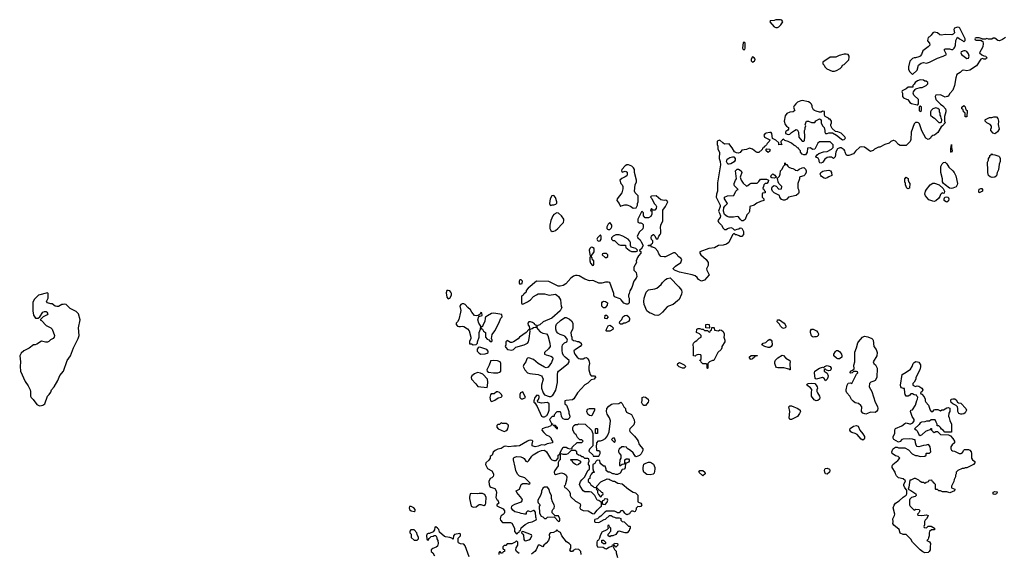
# Model space of a CAD drawing. Header units: inches. Extents: x 2221774 to 2440637, y 201306 to 357559.
# Tile 219 of 245: x 2397551 to 2410232, y 291765 to 298638. Entities that reach past the tile are written whole.
import ezdxf

# ---------------------------------------------------------------- set-up
doc = ezdxf.new("R2010")
doc.units = ezdxf.units.IN
doc.header["$MEASUREMENT"] = 0
for name, color, linetype in [('C3299', 7, 'Continuous'), ('C4209', 7, 'Continuous'), ('C4219', 7, 'Continuous')]:
    doc.layers.add(name, color=color, linetype=linetype)

msp = doc.modelspace()

# ---------------------------------------------------------------- linework, layer by layer
at = {"layer": 'C3299', "color": 5, "elevation": 40}
msp.add_lwpolyline([(2397910, 295118), (2397791, 295089), (2397741, 295039), (2397722, 294998), (2397718, 294890), (2397730, 294834), (2397753, 294793), (2397790, 294794), (2397809, 294811), (2397850, 294871), (2397870, 294878), (2397890, 294878), (2397902, 294870), (2397914, 294850), (2397904, 294836), (2397852, 294810), (2397814, 294770), (2397830, 294762), (2397890, 294698), (2397954, 294670), (2397970, 294654), (2398001, 294570), (2397996, 294550), (2397982, 294530), (2397947, 294513), (2397927, 294493), (2397910, 294484), (2397885, 294485), (2397830, 294498), (2397770, 294458), (2397751, 294449), (2397730, 294448), (2397673, 294407), (2397606, 294374), (2397570, 294344), (2397551, 294310), (2397563, 294230), (2397558, 294170), (2397561, 294110), (2397620, 293980), (2397661, 293921), (2397685, 293870), (2397692, 293850), (2397691, 293790), (2397698, 293770), (2397726, 293746), (2397770, 293682), (2397806, 293666), (2397830, 293667), (2397850, 293671), (2397875, 293690), (2397909, 293790), (2397930, 293812), (2397950, 293842), (2397962, 293870), (2397994, 293910), (2398043, 293990), (2398066, 294054), (2398113, 294110), (2398161, 294250), (2398205, 294310), (2398244, 294410), (2398305, 294530), (2398315, 294570), (2398309, 294670), (2398329, 294770), (2398309, 294850), (2398279, 294879), (2398200, 294920), (2398150, 294968), (2398130, 294975), (2398111, 294969), (2398092, 294968), (2398050, 294942), (2398030, 294942), (2398009, 294949), (2397970, 294978), (2397950, 294978), (2397908, 294990), (2397898, 295010), (2397918, 295050), (2397918, 295110)], close=True, dxfattribs=at)
at = {"layer": 'C4209', "color": 5, "elevation": 40}
for points in [[(2407350, 298638), (2407290, 298638), (2407267, 298627), (2407218, 298622), (2407214, 298610), (2407270, 298545), (2407290, 298538), (2407310, 298538), (2407330, 298545), (2407355, 298570), (2407378, 298610), (2407366, 298630)], [(2409630, 298542), (2409592, 298528), (2409582, 298510), (2409591, 298469), (2409574, 298450), (2409555, 298445), (2409473, 298447), (2409417, 298437), (2409401, 298441), (2409370, 298469), (2409350, 298475), (2409330, 298478), (2409312, 298468), (2409290, 298438), (2409270, 298418), (2409252, 298408), (2409245, 298390), (2409244, 298364), (2409270, 298334), (2409271, 298309), (2409252, 298290), (2409181, 298239), (2409165, 298190), (2409150, 298168), (2409130, 298158), (2409090, 298148), (2409070, 298148), (2409050, 298138), (2409017, 298103), (2408996, 298030), (2409000, 298000), (2409012, 297972), (2409050, 297934), (2409108, 297990), (2409129, 298051), (2409160, 298080), (2409190, 298086), (2409230, 298078), (2409270, 298091), (2409370, 298144), (2409446, 298170), (2409486, 298190), (2409458, 298250), (2409470, 298262), (2409524, 298264), (2409550, 298252), (2409570, 298254), (2409588, 298272), (2409595, 298285), (2409602, 298310), (2409609, 298371), (2409628, 298412), (2409654, 298390), (2409692, 298372), (2409710, 298354), (2409726, 298370), (2409726, 298390), (2409658, 298530), (2409650, 298538)], [(2406890, 298346), (2406870, 298346), (2406862, 298270), (2406870, 298254), (2406890, 298254), (2406895, 298270), (2406894, 298334)], [(2406990, 298158), (2406972, 298130), (2406972, 298110), (2406990, 298092), (2407010, 298102), (2407018, 298110), (2407022, 298130), (2407010, 298148)], [(2408195, 298195), (2408170, 298193), (2408105, 298175), (2408064, 298156), (2407990, 298154), (2407894, 298090), (2407894, 298070), (2407910, 298054), (2407922, 298030), (2407946, 298006), (2408013, 297973), (2408047, 297973), (2408070, 297982), (2408118, 298010), (2408138, 298030), (2408149, 298051), (2408170, 298062), (2408230, 298122), (2408236, 298156), (2408233, 298170), (2408219, 298190)], [(2409730, 298238), (2409710, 298238), (2409678, 298222), (2409674, 298210), (2409682, 298190), (2409750, 298138), (2409770, 298142), (2409779, 298170), (2409770, 298198), (2409750, 298228)], [(2409150, 297862), (2409114, 297850), (2409082, 297830), (2409070, 297806), (2409054, 297790), (2409052, 297768), (2408993, 297767), (2408970, 297746), (2408918, 297722), (2408914, 297710), (2408922, 297690), (2408922, 297650), (2408934, 297630), (2408973, 297613), (2408991, 297611), (2409014, 297570), (2409038, 297558), (2409110, 297542), (2409118, 297542), (2409127, 297553), (2409128, 297610), (2409065, 297665), (2409059, 297690), (2409062, 297710), (2409082, 297738), (2409094, 297746), (2409150, 297765), (2409174, 297766), (2409226, 297790), (2409246, 297810), (2409246, 297830), (2409227, 297847), (2409208, 297848), (2409190, 297858)], [(2407630, 297599), (2407610, 297594), (2407570, 297574), (2407545, 297555), (2407525, 297530), (2407518, 297510), (2407524, 297484), (2407532, 297470), (2407514, 297450), (2407470, 297449), (2407430, 297429), (2407410, 297398), (2407397, 297330), (2407411, 297290), (2407427, 297267), (2407452, 297248), (2407452, 297228), (2407444, 297216), (2407420, 297200), (2407412, 297190), (2407414, 297170), (2407450, 297158), (2407470, 297165), (2407490, 297185), (2407530, 297212), (2407550, 297222), (2407560, 297220), (2407570, 297214), (2407582, 297190), (2407584, 297124), (2407630, 297074), (2407650, 297074), (2407658, 297082), (2407662, 297130), (2407659, 297210), (2407669, 297230), (2407669, 297251), (2407675, 297270), (2407669, 297290), (2407686, 297330), (2407712, 297332), (2407750, 297314), (2407790, 297314), (2407803, 297337), (2407850, 297362), (2407874, 297350), (2407874, 297310), (2407892, 297270), (2407912, 297250), (2407922, 297210), (2407922, 297190), (2407930, 297174), (2407950, 297174), (2407970, 297182), (2408020, 297180), (2408070, 297152), (2408130, 297102), (2408150, 297092), (2408170, 297094), (2408186, 297110), (2408178, 297130), (2408130, 297178), (2408090, 297195), (2408060, 297200), (2408016, 297236), (2407998, 297270), (2407998, 297290), (2408008, 297310), (2408008, 297330), (2407990, 297355), (2407978, 297358), (2407966, 297370), (2407926, 297390), (2407918, 297410), (2407915, 297455), (2407890, 297458), (2407872, 297448), (2407850, 297448), (2407810, 297458), (2407786, 297470), (2407776, 297476), (2407758, 297510), (2407758, 297530), (2407748, 297550), (2407730, 297568), (2407710, 297578)], [(2409150, 297526), (2409138, 297522), (2409134, 297510), (2409134, 297470), (2409150, 297454), (2409166, 297470), (2409166, 297510)], [(2409350, 297502), (2409310, 297488), (2409292, 297470), (2409282, 297450), (2409282, 297410), (2409310, 297382), (2409331, 297371), (2409390, 297314), (2409410, 297314), (2409422, 297318), (2409426, 297350), (2409418, 297370), (2409416, 297396), (2409408, 297410), (2409408, 297430), (2409398, 297450), (2409396, 297476), (2409376, 297496)], [(2409730, 297386), (2409726, 297390), (2409726, 297430), (2409722, 297442), (2409706, 297450), (2409702, 297482), (2409686, 297490), (2409687, 297513), (2409710, 297534), (2409730, 297514), (2409738, 297478), (2409752, 297470), (2409750, 297386)], [(2409550, 296926), (2409542, 296942), (2409542, 296978), (2409550, 297032), (2409551, 296990), (2409562, 296950)], [(2406690, 296775), (2406670, 296778), (2406654, 296810), (2406659, 296830), (2406670, 296845), (2406698, 296862), (2406730, 296872), (2406750, 296872), (2406765, 296850), (2406765, 296830), (2406751, 296809), (2406710, 296782)], [(2407190, 296928), (2407166, 296950), (2407166, 296970), (2407170, 296974), (2407211, 296970), (2407210, 296946)], [(2405390, 296769), (2405372, 296768), (2405350, 296755), (2405305, 296710), (2405302, 296690), (2405310, 296674), (2405350, 296686), (2405362, 296682), (2405373, 296673), (2405376, 296650), (2405370, 296629), (2405350, 296613), (2405306, 296594), (2405282, 296570), (2405291, 296530), (2405311, 296510), (2405321, 296490), (2405320, 296460), (2405305, 296410), (2405245, 296330), (2405242, 296310), (2405271, 296271), (2405290, 296234), (2405298, 296242), (2405345, 296255), (2405370, 296255), (2405418, 296238), (2405450, 296212), (2405490, 296214), (2405508, 296250), (2405509, 296271), (2405518, 296290), (2405518, 296370), (2405478, 296410), (2405468, 296430), (2405479, 296510), (2405493, 296550), (2405493, 296570), (2405469, 296670), (2405469, 296710), (2405458, 296730), (2405435, 296750)], [(2407570, 296694), (2407590, 296712), (2407630, 296732), (2407650, 296734), (2407670, 296714), (2407682, 296690), (2407682, 296670), (2407662, 296638), (2407650, 296628), (2407604, 296616), (2407594, 296610), (2407594, 296590), (2407572, 296530), (2407572, 296470), (2407582, 296450), (2407585, 296430), (2407585, 296410), (2407580, 296400), (2407550, 296375), (2407454, 296350), (2407430, 296328), (2407405, 296315), (2407390, 296314), (2407363, 296323), (2407342, 296350), (2407335, 296375), (2407269, 296409), (2407246, 296430), (2407238, 296450), (2407238, 296470), (2407246, 296490), (2407270, 296502), (2407293, 296493), (2407330, 296454), (2407362, 296458), (2407366, 296490), (2407327, 296527), (2407318, 296550), (2407316, 296576), (2407306, 296594), (2407336, 296624), (2407346, 296650), (2407348, 296692), (2407370, 296714), (2407388, 296752), (2407406, 296770), (2407406, 296790), (2407410, 296794), (2407414, 296774), (2407430, 296772), (2407442, 296750), (2407457, 296737), (2407485, 296725), (2407510, 296722), (2407534, 296710), (2407538, 296698)], [(2409550, 296463), (2409526, 296466), (2409469, 296509), (2409449, 296529), (2409438, 296550), (2409435, 296590), (2409413, 296670), (2409414, 296746), (2409430, 296782), (2409450, 296798), (2409470, 296802), (2409490, 296782), (2409519, 296739), (2409571, 296691), (2409586, 296670), (2409606, 296626), (2409631, 296530), (2409627, 296510), (2409613, 296487), (2409570, 296467)], [(2406910, 296494), (2406930, 296502), (2406955, 296525), (2406970, 296532), (2407047, 296533), (2407070, 296554), (2407090, 296582), (2407170, 296582), (2407194, 296570), (2407192, 296548), (2407174, 296530), (2407150, 296526), (2407134, 296510), (2407132, 296488), (2407122, 296470), (2407122, 296462), (2407133, 296453), (2407138, 296438), (2407154, 296430), (2407154, 296410), (2407150, 296406), (2407118, 296402), (2407114, 296390), (2407114, 296350), (2407134, 296330), (2407134, 296310), (2407090, 296295), (2407046, 296274), (2407011, 296249), (2406954, 296230), (2406950, 296166), (2406942, 296150), (2406916, 296124), (2406896, 296065), (2406870, 296049), (2406850, 296049), (2406829, 296069), (2406810, 296098), (2406790, 296102), (2406746, 296094), (2406690, 296093), (2406662, 296102), (2406629, 296129), (2406614, 296170), (2406621, 296219), (2406638, 296242), (2406668, 296270), (2406628, 296330), (2406628, 296350), (2406669, 296371), (2406750, 296374), (2406775, 296430), (2406790, 296445), (2406806, 296450), (2406759, 296499), (2406754, 296510), (2406754, 296530), (2406770, 296572), (2406782, 296590), (2406769, 296691), (2406790, 296714), (2406810, 296712), (2406842, 296690), (2406852, 296670), (2406832, 296610), (2406845, 296570), (2406870, 296532)], [(2407270, 296598), (2407240, 296600), (2407226, 296610), (2407228, 296630), (2407250, 296654), (2407277, 296637), (2407294, 296610), (2407294, 296606), (2407290, 296606)], [(2407930, 296594), (2407910, 296597), (2407879, 296619), (2407869, 296630), (2407862, 296650), (2407869, 296671), (2407893, 296687), (2407910, 296691), (2407970, 296698), (2407992, 296690), (2408005, 296670), (2408012, 296630), (2407970, 296614), (2407950, 296599)], [(2408990, 296458), (2408978, 296470), (2408958, 296510), (2408958, 296530), (2408949, 296550), (2408949, 296590), (2408970, 296611), (2408992, 296592), (2408993, 296573), (2409004, 296544), (2409014, 296530), (2409010, 296468)], [(2409450, 296398), (2409430, 296406), (2409410, 296386), (2409400, 296360), (2409384, 296336), (2409350, 296306), (2409330, 296298), (2409310, 296299), (2409259, 296319), (2409215, 296370), (2409209, 296389), (2409215, 296430), (2409228, 296452), (2409279, 296510), (2409310, 296531), (2409331, 296531), (2409394, 296510), (2409444, 296464), (2409462, 296430), (2409458, 296402)], [(2404430, 296372), (2404405, 296370), (2404384, 296330), (2404374, 296270), (2404382, 296250), (2404390, 296245), (2404410, 296254), (2404430, 296254), (2404456, 296264), (2404467, 296273), (2404468, 296290), (2404450, 296348)], [(2409910, 296408), (2409904, 296430), (2409907, 296453), (2409930, 296465), (2409942, 296462), (2409952, 296450), (2409951, 296430)], [(2409490, 296289), (2409475, 296295), (2409458, 296310), (2409458, 296330), (2409468, 296352), (2409482, 296358), (2409510, 296351), (2409519, 296330), (2409513, 296307)], [(2404470, 296149), (2404430, 296129), (2404416, 296110), (2404391, 296050), (2404379, 295990), (2404379, 295950), (2404390, 295921), (2404410, 295911), (2404430, 295913), (2404450, 295923), (2404483, 295950), (2404535, 296005), (2404553, 296027), (2404561, 296050), (2404561, 296070), (2404531, 296111), (2404490, 296145)], [(2405150, 296026), (2405130, 296006), (2405114, 295970), (2405114, 295950), (2405122, 295942), (2405130, 295934), (2405150, 295934), (2405170, 295954), (2405178, 295970), (2405178, 295990), (2405170, 296006)], [(2405030, 295866), (2404992, 295830), (2404985, 295810), (2404992, 295792), (2405010, 295785), (2405026, 295790), (2405038, 295810), (2405038, 295850)], [(2405270, 295869), (2405230, 295868), (2405194, 295850), (2405174, 295830), (2405174, 295810), (2405190, 295794), (2405210, 295794), (2405264, 295744), (2405290, 295732), (2405353, 295733), (2405358, 295698), (2405373, 295693), (2405404, 295664), (2405430, 295652), (2405490, 295654), (2405502, 295658), (2405506, 295670), (2405486, 295690), (2405427, 295707), (2405418, 295730), (2405418, 295770), (2405410, 295786), (2405386, 295810), (2405318, 295850)], [(2404910, 295708), (2404892, 295690), (2404887, 295670), (2404893, 295613), (2404898, 295598), (2404910, 295594), (2404948, 295650), (2404948, 295690), (2404930, 295702)], [(2405110, 295626), (2405070, 295626), (2405058, 295622), (2405054, 295610), (2405090, 295574), (2405110, 295574), (2405126, 295590), (2405126, 295610)], [(2404910, 295586), (2404898, 295582), (2404894, 295570), (2404894, 295530), (2404904, 295504), (2404930, 295474), (2404942, 295478), (2404946, 295490), (2404946, 295530), (2404927, 295547), (2404926, 295570)], [(2404010, 295288), (2403993, 295287), (2403985, 295270), (2403985, 295245), (2403990, 295234), (2404010, 295234), (2404022, 295238), (2404028, 295270)], [(2405770, 294829), (2405730, 294834), (2405690, 294854), (2405670, 294859), (2405649, 294869), (2405629, 294890), (2405595, 294970), (2405589, 295010), (2405595, 295050), (2405618, 295130), (2405650, 295158), (2405730, 295171), (2405758, 295182), (2405813, 295227), (2405829, 295251), (2405870, 295291), (2405890, 295305), (2405930, 295311), (2406038, 295198), (2406074, 295154), (2406080, 295130), (2406076, 295104), (2406044, 295036), (2406024, 295016), (2405965, 294970), (2405905, 294950), (2405890, 294939), (2405830, 294869), (2405790, 294837)], [(2403070, 295152), (2403050, 295149), (2403042, 295118), (2403050, 295062), (2403070, 295041), (2403090, 295051), (2403114, 295090), (2403114, 295110), (2403104, 295130), (2403090, 295144)], [(2403270, 294979), (2403250, 294979), (2403231, 294969), (2403218, 294950), (2403232, 294892), (2403230, 294870), (2403205, 294775), (2403190, 294748), (2403172, 294730), (2403172, 294710), (2403190, 294692), (2403205, 294685), (2403230, 294685), (2403250, 294691), (2403270, 294686), (2403318, 294658), (2403338, 294630), (2403362, 294550), (2403362, 294530), (2403345, 294495), (2403345, 294465), (2403370, 294462), (2403390, 294452), (2403430, 294454), (2403448, 294472), (2403448, 294488), (2403468, 294550), (2403469, 294610), (2403487, 294653), (2403488, 294690), (2403464, 294730), (2403453, 294770), (2403466, 294814), (2403506, 294830), (2403502, 294862), (2403490, 294866), (2403478, 294842), (2403454, 294830), (2403454, 294826), (2403437, 294823), (2403410, 294829), (2403374, 294870), (2403359, 294899), (2403323, 294930), (2403290, 294969)], [(2405070, 294926), (2405049, 294950), (2405048, 294992), (2405056, 295004), (2405070, 295012), (2405094, 295010), (2405122, 294990), (2405118, 294962), (2405090, 294926)], [(2403658, 294858), (2403627, 294853), (2403576, 294824), (2403550, 294806), (2403545, 294795), (2403541, 294750), (2403518, 294710), (2403510, 294686), (2403498, 294682), (2403494, 294670), (2403498, 294658), (2403510, 294654), (2403525, 294625), (2403552, 294610), (2403552, 294550), (2403570, 294522), (2403593, 294513), (2403610, 294494), (2403630, 294494), (2403638, 294502), (2403638, 294510), (2403626, 294530), (2403637, 294583), (2403669, 294630), (2403722, 294730), (2403748, 294792), (2403766, 294810), (2403762, 294842)], [(2404130, 294746), (2404110, 294746), (2404094, 294730), (2404098, 294698), (2404113, 294693), (2404118, 294658), (2404130, 294654), (2404150, 294662), (2404170, 294674), (2404202, 294678), (2404206, 294690), (2404202, 294702), (2404187, 294707), (2404182, 294722), (2404156, 294736)], [(2405110, 294786), (2405089, 294790), (2405090, 294834), (2405110, 294834), (2405132, 294810)], [(2405290, 294718), (2405278, 294730), (2405282, 294750), (2405304, 294776), (2405318, 294810), (2405346, 294830), (2405370, 294831), (2405398, 294810), (2405405, 294790), (2405405, 294770), (2405392, 294750), (2405350, 294729), (2405330, 294728), (2405310, 294718)], [(2406430, 294666), (2406387, 294667), (2406389, 294711), (2406410, 294718), (2406432, 294710), (2406434, 294670)], [(2407390, 294662), (2407370, 294669), (2407350, 294689), (2407335, 294715), (2407306, 294746), (2407310, 294770), (2407330, 294773), (2407338, 294770), (2407396, 294730), (2407411, 294710), (2407418, 294690), (2407414, 294670), (2407410, 294668)], [(2404110, 294646), (2404072, 294610), (2403990, 294549), (2403971, 294529), (2403910, 294489), (2403890, 294482), (2403870, 294482), (2403830, 294506), (2403814, 294490), (2403812, 294450), (2403802, 294430), (2403810, 294414), (2403832, 294392), (2403890, 294382), (2403910, 294391), (2403942, 294418), (2404050, 294448), (2404089, 294470), (2404104, 294490), (2404113, 294530), (2404126, 294626), (2404122, 294642)], [(2405110, 294626), (2405106, 294630), (2405108, 294650), (2405130, 294694), (2405150, 294702), (2405174, 294690), (2405194, 294670), (2405191, 294649), (2405150, 294628)], [(2406550, 294632), (2406570, 294642), (2406590, 294638), (2406610, 294622), (2406625, 294590), (2406625, 294570), (2406618, 294550), (2406632, 294510), (2406632, 294490), (2406592, 294430), (2406592, 294410), (2406585, 294390), (2406542, 294350), (2406491, 294249), (2406473, 294247), (2406434, 294230), (2406414, 294210), (2406414, 294150), (2406410, 294146), (2406406, 294150), (2406406, 294190), (2406402, 294202), (2406390, 294206), (2406350, 294206), (2406327, 294227), (2406322, 294242), (2406307, 294247), (2406310, 294254), (2406322, 294258), (2406326, 294270), (2406326, 294310), (2406322, 294322), (2406290, 294326), (2406264, 294316), (2406250, 294306), (2406227, 294307), (2406229, 294410), (2406225, 294455), (2406229, 294471), (2406249, 294491), (2406274, 294506), (2406303, 294537), (2406326, 294550), (2406326, 294570), (2406306, 294590), (2406268, 294608), (2406270, 294654), (2406290, 294662), (2406310, 294662), (2406330, 294652), (2406352, 294652), (2406370, 294634), (2406410, 294634), (2406430, 294614), (2406442, 294618), (2406447, 294633), (2406462, 294638), (2406467, 294673), (2406490, 294674), (2406494, 294670), (2406498, 294638)], [(2407810, 294553), (2407786, 294554), (2407770, 294549), (2407756, 294556), (2407750, 294566), (2407738, 294610), (2407738, 294630), (2407750, 294651), (2407770, 294651), (2407812, 294632), (2407830, 294610), (2407837, 294590), (2407835, 294570), (2407821, 294559)], [(2407190, 294415), (2407146, 294430), (2407109, 294451), (2407126, 294470), (2407159, 294481), (2407190, 294512), (2407210, 294525), (2407231, 294511), (2407237, 294497), (2407241, 294450), (2407230, 294428), (2407210, 294415)], [(2408570, 293578), (2408510, 293584), (2408470, 293566), (2408450, 293558), (2408409, 293570), (2408393, 293590), (2408396, 293650), (2408385, 293670), (2408354, 293694), (2408310, 293705), (2408284, 293724), (2408266, 293746), (2408242, 293790), (2408202, 293830), (2408195, 293855), (2408194, 293870), (2408209, 293931), (2408222, 293958), (2408250, 293962), (2408270, 293954), (2408327, 294073), (2408346, 294090), (2408342, 294102), (2408330, 294106), (2408290, 294106), (2408272, 294088), (2408250, 294086), (2408246, 294090), (2408250, 294112), (2408278, 294122), (2408298, 294142), (2408295, 294190), (2408309, 294230), (2408306, 294354), (2408329, 294411), (2408346, 294474), (2408354, 294490), (2408406, 294550), (2408430, 294563), (2408474, 294554), (2408525, 294530), (2408538, 294518), (2408543, 294510), (2408551, 294430), (2408581, 294390), (2408595, 294350), (2408592, 294308), (2408542, 294230), (2408552, 294210), (2408574, 294194), (2408595, 294150), (2408591, 294030), (2408568, 293992), (2408550, 293981), (2408514, 293970), (2408494, 293950), (2408492, 293910), (2408525, 293850), (2408567, 293710), (2408597, 293657), (2408602, 293630), (2408599, 293610), (2408587, 293590)], [(2403470, 294418), (2403454, 294410), (2403444, 294396), (2403442, 294370), (2403470, 294342), (2403490, 294332), (2403547, 294333), (2403570, 294342), (2403586, 294350), (2403586, 294370), (2403566, 294390), (2403490, 294415)], [(2408090, 294268), (2408070, 294278), (2408038, 294310), (2408038, 294330), (2408057, 294363), (2408070, 294376), (2408090, 294376), (2408110, 294365), (2408136, 294330), (2408141, 294310), (2408138, 294290), (2408110, 294269)], [(2403650, 294249), (2403614, 294246), (2403614, 294234), (2403599, 294190), (2403566, 294130), (2403572, 294110), (2403590, 294098), (2403651, 294091), (2403709, 294091), (2403730, 294098), (2403748, 294112), (2403749, 294210), (2403738, 294230), (2403703, 294243)], [(2406110, 294149), (2406089, 294149), (2406045, 294165), (2406024, 294190), (2406029, 294211), (2406050, 294222), (2406110, 294194), (2406132, 294170)], [(2406970, 294262), (2406965, 294265), (2406948, 294290), (2406970, 294314), (2407050, 294314), (2407054, 294310), (2407018, 294302), (2407014, 294290), (2406990, 294268)], [(2407470, 294128), (2407458, 294138), (2407394, 294154), (2407315, 294155), (2407300, 294160), (2407289, 294169), (2407277, 294210), (2407277, 294230), (2407286, 294254), (2407316, 294284), (2407370, 294318), (2407390, 294311), (2407417, 294277), (2407471, 294250), (2407475, 294230), (2407471, 294210), (2407474, 294130)], [(2409090, 293914), (2409110, 293922), (2409130, 293918), (2409171, 293891), (2409182, 293870), (2409174, 293850), (2409154, 293830), (2409158, 293818), (2409170, 293814), (2409200, 293780), (2409212, 293750), (2409212, 293730), (2409222, 293710), (2409255, 293675), (2409278, 293610), (2409290, 293592), (2409310, 293592), (2409329, 293611), (2409343, 293617), (2409377, 293617), (2409410, 293602), (2409429, 293611), (2409450, 293612), (2409490, 293638), (2409510, 293642), (2409530, 293634), (2409531, 293590), (2409518, 293570), (2409512, 293530), (2409522, 293510), (2409530, 293474), (2409554, 293430), (2409554, 293330), (2409550, 293326), (2409467, 293327), (2409446, 293350), (2409422, 293362), (2409410, 293386), (2409390, 293406), (2409367, 293407), (2409366, 293430), (2409356, 293456), (2409342, 293482), (2409330, 293486), (2409290, 293486), (2409267, 293467), (2409230, 293466), (2409210, 293458), (2409164, 293456), (2409150, 293446), (2409137, 293423), (2409074, 293370), (2409097, 293357), (2409110, 293342), (2409130, 293294), (2409150, 293282), (2409170, 293292), (2409220, 293340), (2409250, 293352), (2409282, 293358), (2409290, 293374), (2409294, 293374), (2409294, 293350), (2409314, 293330), (2409330, 293322), (2409350, 293334), (2409370, 293334), (2409410, 293294), (2409513, 293293), (2409537, 293277), (2409570, 293242), (2409592, 293210), (2409592, 293190), (2409560, 293160), (2409544, 293136), (2409542, 293110), (2409550, 293094), (2409564, 293084), (2409590, 293082), (2409650, 293052), (2409670, 293052), (2409695, 293065), (2409710, 293094), (2409720, 293100), (2409770, 293102), (2409790, 293092), (2409805, 293070), (2409811, 293050), (2409811, 292991), (2409822, 292970), (2409852, 292948), (2409852, 292930), (2409834, 292910), (2409750, 292868), (2409730, 292868), (2409710, 292858), (2409690, 292858), (2409634, 292830), (2409614, 292810), (2409614, 292790), (2409602, 292770), (2409602, 292750), (2409586, 292714), (2409582, 292690), (2409552, 292630), (2409554, 292610), (2409594, 292590), (2409592, 292570), (2409530, 292542), (2409490, 292555), (2409436, 292556), (2409410, 292568), (2409388, 292568), (2409370, 292586), (2409350, 292586), (2409346, 292590), (2409346, 292650), (2409327, 292667), (2409322, 292682), (2409307, 292687), (2409302, 292702), (2409290, 292706), (2409258, 292702), (2409253, 292687), (2409224, 292676), (2409210, 292666), (2409196, 292676), (2409170, 292678), (2409150, 292688), (2409130, 292708), (2409090, 292728), (2409070, 292728), (2409026, 292706), (2409014, 292706), (2409004, 292616), (2408994, 292590), (2409030, 292572), (2409091, 292531), (2409098, 292510), (2409082, 292498), (2409038, 292482), (2409017, 292463), (2409011, 292449), (2409011, 292390), (2409021, 292370), (2409070, 292322), (2409092, 292332), (2409134, 292330), (2409142, 292310), (2409133, 292287), (2409114, 292270), (2409118, 292258), (2409170, 292252), (2409230, 292262), (2409250, 292254), (2409252, 292248), (2409232, 292210), (2409212, 292190), (2409206, 292174), (2409202, 292130), (2409194, 292110), (2409198, 292098), (2409230, 292094), (2409250, 292114), (2409290, 292114), (2409333, 292087), (2409332, 292068), (2409293, 292067), (2409270, 292046), (2409265, 292030), (2409265, 291990), (2409257, 291963), (2409250, 291946), (2409234, 291930), (2409270, 291912), (2409281, 291890), (2409275, 291850), (2409275, 291810), (2409266, 291790), (2409250, 291777), (2409210, 291773), (2409183, 291783), (2409149, 291810), (2409049, 291909), (2409030, 291946), (2408970, 292006), (2408928, 292008), (2408890, 292026), (2408878, 292070), (2408810, 292128), (2408798, 292150), (2408802, 292170), (2408798, 292210), (2408818, 292250), (2408822, 292270), (2408802, 292350), (2408814, 292386), (2408830, 292411), (2408879, 292441), (2408928, 292490), (2408968, 292512), (2408978, 292530), (2408978, 292578), (2408949, 292609), (2408940, 292640), (2408939, 292650), (2408958, 292698), (2408930, 292726), (2408870, 292738), (2408842, 292762), (2408829, 292790), (2408828, 292810), (2408789, 292870), (2408788, 292890), (2408798, 292910), (2408860, 292960), (2408886, 292990), (2408866, 293010), (2408830, 293022), (2408789, 293049), (2408784, 293070), (2408795, 293105), (2408803, 293117), (2408830, 293134), (2408850, 293134), (2408870, 293122), (2408950, 293125), (2408997, 293097), (2409046, 293046), (2409090, 293026), (2409110, 293025), (2409150, 293012), (2409210, 293014), (2409226, 293030), (2409226, 293050), (2409230, 293054), (2409270, 293054), (2409286, 293070), (2409276, 293136), (2409262, 293162), (2409250, 293166), (2409224, 293156), (2409190, 293155), (2409130, 293135), (2409110, 293142), (2409098, 293158), (2409088, 293190), (2409086, 293226), (2409074, 293226), (2409050, 293235), (2409010, 293238), (2408930, 293235), (2408914, 293230), (2408890, 293206), (2408870, 293198), (2408809, 293229), (2408802, 293250), (2408802, 293270), (2408822, 293310), (2408824, 293356), (2408829, 293371), (2408913, 293407), (2408950, 293438), (2408970, 293446), (2409010, 293431), (2409030, 293431), (2409053, 293447), (2409069, 293470), (2409069, 293490), (2409046, 293526), (2409022, 293590), (2409028, 293610), (2409050, 293614), (2409089, 293671), (2409105, 293735), (2409115, 293750), (2409118, 293778), (2409106, 293790), (2409102, 293802), (2409070, 293808), (2409050, 293818), (2409030, 293818), (2409017, 293803), (2408992, 293788), (2408970, 293789), (2408955, 293810), (2408949, 293830), (2408946, 293886), (2408934, 293886), (2408910, 293895), (2408899, 293910), (2408894, 293930), (2408918, 294070), (2408970, 294096), (2409023, 294137), (2409044, 294170), (2409057, 294210), (2409070, 294223), (2409094, 294234), (2409113, 294233), (2409130, 294226), (2409151, 294191), (2409154, 294166), (2409145, 294130), (2409092, 294030), (2409092, 294010), (2409072, 293968), (2409054, 293950), (2409054, 293930)], [(2403448, 294092), (2403410, 294077), (2403376, 294050), (2403366, 294030), (2403371, 294010), (2403427, 293947), (2403450, 293912), (2403570, 293902), (2403578, 293922), (2403582, 293970), (2403578, 294010), (2403514, 294074), (2403486, 294086)], [(2407970, 294117), (2407943, 294123), (2407930, 294138), (2407922, 294138), (2407914, 294130), (2407914, 294110), (2407950, 294085), (2407962, 294050), (2407961, 294030), (2407950, 294006), (2407930, 293986), (2407910, 294018), (2407890, 294029), (2407810, 294009), (2407796, 294016), (2407789, 294090), (2407793, 294110), (2407850, 294151), (2407890, 294162), (2407910, 294154), (2407918, 294170), (2407950, 294185), (2407990, 294171), (2408001, 294150), (2407997, 294130), (2407990, 294121)], [(2407810, 293729), (2407783, 293743), (2407750, 293790), (2407747, 293830), (2407753, 293873), (2407737, 293897), (2407689, 293930), (2407696, 293944), (2407706, 293950), (2407750, 293958), (2407790, 293952), (2407811, 293931), (2407822, 293910), (2407825, 293890), (2407818, 293870), (2407818, 293850), (2407825, 293830), (2407851, 293790), (2407855, 293770), (2407850, 293749), (2407830, 293733)], [(2403710, 293846), (2403690, 293846), (2403660, 293820), (2403622, 293818), (2403613, 293807), (2403606, 293770), (2403614, 293730), (2403630, 293722), (2403670, 293738), (2403714, 293766), (2403750, 293774), (2403766, 293790), (2403758, 293810), (2403730, 293838)], [(2404030, 293846), (2404002, 293830), (2403994, 293810), (2403994, 293770), (2404010, 293754), (2404030, 293754), (2404050, 293762), (2404066, 293770)], [(2404210, 293802), (2404186, 293770), (2404174, 293730), (2404174, 293710), (2404185, 293705), (2404215, 293655), (2404272, 293532), (2404290, 293522), (2404310, 293522), (2404340, 293540), (2404358, 293570), (2404369, 293610), (2404368, 293690), (2404348, 293708), (2404270, 293699), (2404226, 293710), (2404218, 293730), (2404233, 293747), (2404242, 293770), (2404242, 293790), (2404230, 293799)], [(2405590, 293668), (2405576, 293676), (2405558, 293710), (2405568, 293730), (2405566, 293770), (2405590, 293782), (2405610, 293778), (2405630, 293765), (2405645, 293750), (2405651, 293730), (2405645, 293710), (2405610, 293668)], [(2409670, 293555), (2409645, 293565), (2409635, 293590), (2409635, 293630), (2409628, 293650), (2409610, 293668), (2409569, 293689), (2409549, 293709), (2409542, 293730), (2409548, 293750), (2409570, 293756), (2409595, 293755), (2409610, 293742), (2409630, 293712), (2409644, 293704), (2409670, 293698), (2409738, 293630), (2409746, 293610), (2409742, 293598), (2409726, 293574), (2409710, 293562), (2409690, 293555)], [(2404910, 293535), (2404890, 293542), (2404870, 293558), (2404855, 293590), (2404858, 293610), (2404870, 293622), (2404889, 293631), (2404954, 293630), (2404952, 293610), (2404938, 293570), (2404919, 293541)], [(2407470, 293488), (2407462, 293510), (2407469, 293590), (2407455, 293650), (2407470, 293665), (2407490, 293665), (2407572, 293630), (2407602, 293610), (2407604, 293604), (2407605, 293590), (2407594, 293566), (2407570, 293528), (2407490, 293488)], [(2403750, 293446), (2403730, 293426), (2403710, 293426), (2403694, 293410), (2403694, 293390), (2403714, 293370), (2403790, 293332), (2403810, 293341), (2403830, 293356), (2403839, 293370), (2403848, 293408), (2403840, 293420), (2403816, 293436), (2403770, 293438)], [(2404470, 293366), (2404462, 293382), (2404450, 293386), (2404442, 293402), (2404427, 293407), (2404426, 293414), (2404450, 293414), (2404458, 293398), (2404474, 293390), (2404474, 293370)], [(2404970, 293306), (2404966, 293310), (2404966, 293370), (2404970, 293374), (2404990, 293374), (2404994, 293370), (2404994, 293310), (2404990, 293306)], [(2408410, 293222), (2408390, 293235), (2408337, 293297), (2408310, 293309), (2408270, 293319), (2408255, 293330), (2408244, 293350), (2408246, 293374), (2408290, 293401), (2408330, 293411), (2408350, 293402), (2408371, 293350), (2408410, 293305), (2408431, 293270), (2408431, 293250), (2408425, 293235)], [(2405210, 293246), (2405190, 293246), (2405174, 293230), (2405210, 293194), (2405226, 293210)], [(2404707, 293087), (2404653, 293087), (2404610, 293046), (2404590, 293038), (2404550, 293038), (2404530, 293046), (2404518, 293042), (2404513, 293027), (2404511, 292970), (2404500, 292960), (2404485, 292935), (2404485, 292890), (2404441, 292830), (2404436, 292810), (2404438, 292790), (2404450, 292778), (2404530, 292801), (2404568, 292788), (2404591, 292771), (2404599, 292750), (2404594, 292706), (2404582, 292658), (2404576, 292644), (2404562, 292630), (2404572, 292612), (2404590, 292602), (2404622, 292570), (2404640, 292540), (2404642, 292510), (2404650, 292494), (2404710, 292438), (2404765, 292405), (2404772, 292390), (2404766, 292350), (2404772, 292332), (2404810, 292318), (2404874, 292310), (2404930, 292278), (2404950, 292272), (2404960, 292280), (2404990, 292322), (2405030, 292362), (2405046, 292370), (2405046, 292410), (2405042, 292422), (2405030, 292426), (2405010, 292446), (2404988, 292450), (2404958, 292510), (2404914, 292554), (2404890, 292558), (2404830, 292555), (2404810, 292568), (2404769, 292629), (2404762, 292650), (2404775, 292690), (2404790, 292712), (2404828, 292752), (2404868, 292830), (2404888, 292850), (2404888, 292890), (2404878, 292910), (2404878, 292930), (2404886, 292950), (2404882, 292982), (2404870, 292986), (2404830, 292986), (2404810, 293006), (2404790, 293006), (2404770, 293026), (2404747, 293027), (2404727, 293047), (2404726, 293070)], [(2404730, 292902), (2404710, 292909), (2404678, 292930), (2404662, 292962), (2404650, 292966), (2404647, 292973), (2404730, 292974), (2404773, 292953), (2404774, 292930), (2404750, 292908)], [(2405670, 292776), (2405630, 292781), (2405588, 292810), (2405580, 292840), (2405579, 292870), (2405589, 292911), (2405614, 292926), (2405650, 292938), (2405670, 292938), (2405690, 292931), (2405714, 292914), (2405731, 292870), (2405731, 292850), (2405723, 292797), (2405710, 292784)], [(2406350, 292762), (2406298, 292810), (2406309, 292831), (2406351, 292831), (2406374, 292810), (2406378, 292790)], [(2407950, 292784), (2407929, 292789), (2407919, 292810), (2407917, 292830), (2407921, 292850), (2407930, 292857), (2407950, 292863), (2407981, 292850), (2407987, 292830), (2407979, 292810)], [(2404350, 292618), (2404310, 292618), (2404290, 292606), (2404273, 292567), (2404272, 292548), (2404258, 292510), (2404222, 292450), (2404222, 292430), (2404230, 292414), (2404254, 292390), (2404242, 292370), (2404244, 292284), (2404265, 292245), (2404290, 292234), (2404310, 292214), (2404330, 292214), (2404350, 292232), (2404434, 292234), (2404490, 292174), (2404502, 292178), (2404506, 292190), (2404506, 292210), (2404490, 292246), (2404446, 292246), (2404408, 292288), (2404410, 292314), (2404418, 292330), (2404435, 292345), (2404439, 292370), (2404436, 292390), (2404413, 292430), (2404398, 292470), (2404398, 292510), (2404378, 292550), (2404370, 292586)], [(2404990, 292606), (2404978, 292602), (2404974, 292590), (2404994, 292574), (2404994, 292550), (2405004, 292524), (2405030, 292494), (2405042, 292498), (2405047, 292513), (2405062, 292518), (2405066, 292530), (2405062, 292542), (2405047, 292547)], [(2403510, 292535), (2403470, 292535), (2403450, 292529), (2403370, 292534), (2403354, 292530), (2403345, 292490), (2403345, 292470), (2403365, 292370), (2403390, 292358), (2403430, 292365), (2403455, 292385), (2403470, 292392), (2403490, 292392), (2403530, 292382), (2403550, 292394), (2403555, 292410), (2403558, 292490), (2403540, 292520), (2403530, 292528)], [(2405090, 292466), (2405078, 292462), (2405073, 292447), (2405058, 292442), (2405054, 292430), (2405058, 292398), (2405090, 292394), (2405116, 292424), (2405126, 292450), (2405122, 292462)], [(2402593, 292367), (2402570, 292366), (2402565, 292350), (2402572, 292330), (2402594, 292310), (2402630, 292305), (2402646, 292310), (2402646, 292330), (2402628, 292350)], [(2402630, 292066), (2402590, 292066), (2402574, 292050), (2402574, 292030), (2402594, 292010), (2402594, 291970), (2402630, 291934), (2402670, 291934), (2402686, 291950), (2402686, 291970), (2402668, 292008), (2402666, 292030)], [(2404030, 292046), (2404018, 292042), (2404014, 292030), (2404033, 292013), (2404040, 292000), (2404044, 291944), (2404054, 291930), (2404070, 291927), (2404110, 291938), (2404128, 291950), (2404146, 291990), (2404142, 292002)], [(2405070, 291886), (2405050, 291906), (2405047, 291933), (2405070, 291934), (2405094, 291910), (2405094, 291890), (2405090, 291886)]]:
    msp.add_lwpolyline(points, close=True, dxfattribs=at)
for points in [[(2410000, 298392), (2409988, 298388), (2409946, 298386), (2409946, 298390), (2409910, 298406), (2409870, 298406), (2409858, 298402), (2409854, 298390), (2409858, 298378), (2409870, 298374), (2409934, 298374), (2409934, 298370), (2409956, 298356), (2409961, 298330), (2409956, 298290), (2409914, 298210), (2409944, 298184), (2409970, 298171), (2409992, 298170), (2410000, 298160)], [(2410000, 298139), (2409990, 298129), (2409969, 298129), (2409950, 298138), (2409931, 298129), (2409875, 298045), (2409790, 297989), (2409750, 297979), (2409710, 297989), (2409690, 297982), (2409663, 297957), (2409621, 297930), (2409606, 297890), (2409591, 297790), (2409571, 297729), (2409530, 297686), (2409510, 297648), (2409490, 297648), (2409470, 297638), (2409410, 297669), (2409350, 297666), (2409342, 297650), (2409351, 297610), (2409412, 297550), (2409442, 297530), (2409476, 297490), (2409481, 297470), (2409479, 297450), (2409462, 297390), (2409462, 297330), (2409471, 297309), (2409434, 297270), (2409420, 297260), (2409374, 297186), (2409331, 297149), (2409312, 297148), (2409291, 297129), (2409282, 297110), (2409270, 297102), (2409250, 297095), (2409222, 297110), (2409170, 297206), (2409138, 297298), (2409129, 297309), (2409115, 297315), (2409090, 297315), (2409070, 297298), (2409031, 297190), (2409027, 297093), (2409019, 297070), (2408970, 297018), (2408890, 297019), (2408870, 297029), (2408830, 297075), (2408810, 297082), (2408800, 297080), (2408771, 297069), (2408750, 297049), (2408694, 297030), (2408630, 296998), (2408610, 296998), (2408562, 296970), (2408545, 296955), (2408517, 296943), (2408510, 296942), (2408430, 296994), (2408390, 297002), (2408370, 296998), (2408315, 296945), (2408291, 296909), (2408229, 296889), (2408210, 296889), (2408196, 296896), (2408182, 296930), (2408179, 296950), (2408170, 296962), (2408130, 296989), (2408112, 296988), (2408085, 296975), (2408064, 296936), (2408052, 296870), (2408034, 296850), (2408030, 296848), (2408007, 296867), (2407970, 296868), (2407950, 296862), (2407920, 296840), (2407905, 296815), (2407890, 296798), (2407870, 296789), (2407856, 296796), (2407846, 296810), (2407846, 296830), (2407835, 296855), (2407806, 296866), (2407806, 296870), (2407823, 296897), (2407845, 296915), (2407903, 296937), (2407950, 296942), (2408006, 296970), (2408026, 296990), (2408027, 297027), (2407990, 297066), (2407850, 297066), (2407830, 297046), (2407791, 296969), (2407768, 296968), (2407730, 296986), (2407698, 296982), (2407693, 296933), (2407682, 296910), (2407670, 296898), (2407650, 296898), (2407630, 296908), (2407608, 296930), (2407606, 296950), (2407586, 296970), (2407582, 296982), (2407570, 296986), (2407548, 297008), (2407520, 297020), (2407490, 297048), (2407450, 297069), (2407404, 297084), (2407390, 297098), (2407374, 297090), (2407354, 297070), (2407358, 297038), (2407372, 297030), (2407330, 297028), (2407326, 297050), (2407290, 297088), (2407247, 297107), (2407238, 297170), (2407230, 297186), (2407210, 297186), (2407165, 297175), (2407154, 297170), (2407134, 297150), (2407145, 297125), (2407214, 297090), (2407202, 297070), (2407177, 297043), (2407170, 297026), (2407153, 297007), (2407138, 297002), (2407133, 296987), (2407118, 296982), (2407113, 296967), (2407070, 296926), (2407050, 296926), (2407030, 296935), (2406989, 296969), (2406950, 296982), (2406910, 296964), (2406850, 296958), (2406830, 296928), (2406810, 296918), (2406783, 296923), (2406756, 296936), (2406729, 296989), (2406708, 297010), (2406690, 297038), (2406630, 297035), (2406606, 297050), (2406570, 297086), (2406544, 297076), (2406534, 297070), (2406534, 297030), (2406542, 297010), (2406542, 296970), (2406565, 296930), (2406558, 296850), (2406571, 296811), (2406578, 296770), (2406537, 296537), (2406538, 296430), (2406526, 296390), (2406522, 296350), (2406571, 296251), (2406572, 296230), (2406552, 296170), (2406566, 296146), (2406578, 296110), (2406572, 296090), (2406542, 296050), (2406551, 296030), (2406591, 295990), (2406612, 295952), (2406630, 295934), (2406650, 295934), (2406666, 295950), (2406710, 295962), (2406730, 295954), (2406753, 295933), (2406770, 295932), (2406790, 295938), (2406814, 295946), (2406830, 295958), (2406852, 295952), (2406871, 295911), (2406872, 295870), (2406853, 295847), (2406830, 295846), (2406816, 295856), (2406787, 295867), (2406768, 295868), (2406750, 295886), (2406730, 295866), (2406682, 295770), (2406654, 295746), (2406610, 295734), (2406550, 295729), (2406500, 295700), (2406428, 295692), (2406312, 295650), (2406311, 295630), (2406325, 295610), (2406391, 295551), (2406418, 295510), (2406420, 295500), (2406416, 295470), (2406398, 295430), (2406402, 295410), (2406431, 295350), (2406370, 295284), (2406330, 295269), (2406295, 295290), (2406277, 295317), (2406250, 295339), (2406210, 295353), (2406047, 295387), (2405986, 295410), (2405968, 295428), (2405968, 295432), (2405996, 295464), (2406068, 295510), (2406078, 295550), (2406065, 295565), (2406030, 295589), (2406024, 295604), (2405994, 295634), (2405970, 295634), (2405870, 295585), (2405850, 295583), (2405810, 295589), (2405784, 295624), (2405770, 295655), (2405735, 295695), (2405707, 295707), (2405688, 295708), (2405682, 295722), (2405647, 295727), (2405650, 295734), (2405682, 295738), (2405686, 295750), (2405702, 295758), (2405706, 295770), (2405706, 295790), (2405690, 295806), (2405682, 295830), (2405686, 295854), (2405709, 295871), (2405714, 295870), (2405730, 295854), (2405750, 295814), (2405770, 295814), (2405782, 295850), (2405799, 295870), (2405809, 295890), (2405809, 295930), (2405802, 295950), (2405803, 295963), (2405809, 295991), (2405834, 296046), (2405836, 296184), (2405869, 296230), (2405898, 296290), (2405886, 296310), (2405870, 296313), (2405850, 296309), (2405810, 296319), (2405750, 296368), (2405690, 296366), (2405678, 296362), (2405674, 296350), (2405693, 296333), (2405722, 296270), (2405742, 296250), (2405752, 296230), (2405750, 296206), (2405730, 296186), (2405706, 296186), (2405690, 296206), (2405674, 296190), (2405678, 296178), (2405694, 296174), (2405693, 296133), (2405678, 296102), (2405650, 296088), (2405607, 296087), (2405586, 296110), (2405586, 296150), (2405570, 296166), (2405558, 296162), (2405514, 296070), (2405514, 296030), (2405530, 296022), (2405550, 296022), (2405570, 296014), (2405579, 295999), (2405581, 295970), (2405575, 295945), (2405534, 295906), (2405502, 295850), (2405511, 295830), (2405541, 295801), (2405557, 295777), (2405582, 295730), (2405557, 295683), (2405534, 295670), (2405538, 295658), (2405552, 295652), (2405551, 295630), (2405522, 295598), (2405507, 295573), (2405492, 295530), (2405494, 295510), (2405462, 295450), (2405462, 295410), (2405490, 295382), (2405498, 295330), (2405490, 295309), (2405459, 295270), (2405436, 295190), (2405410, 295146), (2405402, 295110), (2405392, 295090), (2405392, 295070), (2405402, 295050), (2405402, 294990), (2405397, 294983), (2405384, 294976), (2405365, 294975), (2405330, 294985), (2405298, 295030), (2405283, 295043), (2405210, 295068), (2405202, 295090), (2405202, 295110), (2405153, 295253), (2405130, 295257), (2405096, 295256), (2405050, 295243), (2405010, 295245), (2404947, 295273), (2404930, 295277), (2404890, 295275), (2404830, 295295), (2404757, 295337), (2404730, 295344), (2404710, 295344), (2404684, 295336), (2404650, 295309), (2404585, 295235), (2404550, 295213), (2404510, 295204), (2404486, 295206), (2404366, 295266), (2404208, 295272), (2404100, 295180), (2404074, 295150), (2404073, 295127), (2404058, 295122), (2404053, 295107), (2404038, 295102), (2404033, 295087), (2404018, 295082), (2404014, 295070), (2404014, 294990), (2404018, 294978), (2404030, 294974), (2404090, 295002), (2404128, 295030), (2404169, 295071), (2404205, 295095), (2404230, 295106), (2404310, 295107), (2404370, 295091), (2404450, 295101), (2404470, 295091), (2404491, 295071), (2404518, 295030), (2404526, 294946), (2404532, 294930), (2404512, 294890), (2404406, 294794), (2404294, 294746), (2404250, 294709), (2404222, 294698), (2404213, 294687), (2404212, 294670), (2404222, 294650), (2404256, 294616), (2404290, 294601), (2404334, 294590), (2404352, 294572), (2404378, 294470), (2404381, 294430), (2404363, 294397), (2404311, 294350), (2404312, 294332), (2404330, 294321), (2404390, 294306), (2404411, 294291), (2404416, 294270), (2404399, 294221), (2404356, 294164), (2404330, 294154), (2404310, 294161), (2404230, 294209), (2404170, 294261), (2404110, 294282), (2404090, 294278), (2404082, 294270), (2404071, 294230), (2404045, 294195), (2404037, 294170), (2404056, 294130), (2404091, 294090), (2404119, 294079), (2404230, 294066), (2404270, 294051), (2404280, 294040), (2404291, 294010), (2404271, 293930), (2404271, 293890), (2404291, 293831), (2404308, 293808), (2404370, 293785), (2404390, 293785), (2404417, 293803), (2404426, 293814), (2404454, 293866), (2404477, 293963), (2404476, 294070), (2404481, 294099), (2404489, 294111), (2404614, 294210), (2404629, 294230), (2404629, 294250), (2404575, 294290), (2404553, 294313), (2404541, 294341), (2404536, 294376), (2404536, 294424), (2404541, 294450), (2404566, 294474), (2404598, 294490), (2404608, 294510), (2404598, 294530), (2404570, 294562), (2404552, 294572), (2404510, 294583), (2404482, 294602), (2404463, 294623), (2404456, 294650), (2404456, 294690), (2404465, 294715), (2404517, 294763), (2404570, 294801), (2404590, 294801), (2404630, 294781), (2404659, 294759), (2404676, 294730), (2404676, 294670), (2404671, 294649), (2404651, 294610), (2404652, 294570), (2404662, 294550), (2404664, 294524), (2404684, 294504), (2404710, 294502), (2404730, 294492), (2404752, 294492), (2404782, 294470), (2404785, 294450), (2404771, 294430), (2404708, 294392), (2404688, 294372), (2404690, 294350), (2404699, 294330), (2404730, 294291), (2404753, 294273), (2404770, 294268), (2404810, 294268), (2404830, 294281), (2404850, 294286), (2404870, 294271), (2404881, 294250), (2404891, 294210), (2404883, 294170), (2404883, 294130), (2404898, 294070), (2404910, 294052), (2404954, 294050), (2404971, 294030), (2404958, 294022), (2404951, 294009), (2404910, 293998), (2404870, 293958), (2404830, 293935), (2404735, 293830), (2404687, 293753), (2404670, 293742), (2404590, 293735), (2404574, 293730), (2404574, 293690), (2404592, 293672), (2404612, 293630), (2404622, 293590), (2404622, 293570), (2404638, 293530), (2404632, 293510), (2404612, 293490), (2404570, 293489), (2404550, 293498), (2404538, 293510), (2404528, 293530), (2404522, 293582), (2404510, 293586), (2404470, 293586), (2404434, 293550), (2404434, 293530), (2404430, 293526), (2404410, 293526), (2404374, 293490), (2404398, 293438), (2404413, 293433), (2404414, 293426), (2404398, 293422), (2404393, 293407), (2404352, 293388), (2404327, 293387), (2404282, 293370), (2404274, 293350), (2404300, 293320), (2404330, 293292), (2404370, 293274), (2404394, 293250), (2404394, 293230), (2404414, 293210), (2404414, 293190), (2404345, 293175), (2404310, 293158), (2404270, 293162), (2404230, 293144), (2404190, 293135), (2404149, 293149), (2404149, 293170), (2404158, 293210), (2404150, 293218), (2404130, 293222), (2404110, 293219), (2404090, 293209), (2403990, 293149), (2403950, 293143), (2403915, 293145), (2403850, 293138), (2403810, 293144), (2403790, 293139), (2403750, 293115), (2403710, 293108), (2403674, 293090), (2403650, 293066), (2403634, 293030), (2403612, 293010), (2403612, 292990), (2403595, 292965), (2403554, 292930), (2403552, 292910), (2403558, 292890), (2403578, 292858), (2403630, 292826), (2403654, 292790), (2403655, 292770), (2403647, 292753), (2403630, 292735), (2403612, 292728), (2403592, 292690), (2403598, 292650), (2403606, 292626), (2403617, 292617), (2403670, 292599), (2403688, 292570), (2403691, 292549), (2403682, 292482), (2403698, 292458), (2403711, 292450), (2403722, 292410), (2403694, 292390), (2403698, 292378), (2403777, 292337), (2403796, 292310), (2403796, 292290), (2403790, 292278), (2403777, 292263), (2403752, 292248), (2403742, 292230), (2403738, 292210), (2403742, 292190), (2403770, 292162), (2403870, 292162), (2403890, 292154), (2403922, 292090), (2403924, 292044), (2403950, 292014), (2403962, 292018), (2403967, 292033), (2403982, 292038), (2403987, 292053), (2404002, 292058), (2404009, 292091), (2404063, 292137), (2404110, 292163), (2404150, 292171), (2404202, 292198), (2404206, 292210), (2404198, 292230), (2404196, 292296), (2404176, 292316), (2404170, 292318), (2404130, 292298), (2404110, 292306), (2404090, 292306), (2404074, 292290), (2404074, 292270), (2404052, 292268), (2404035, 292275), (2404010, 292278), (2403990, 292288), (2403930, 292299), (2403901, 292321), (2403886, 292346), (2403889, 292370), (2403899, 292381), (2403930, 292399), (2404014, 292426), (2404026, 292450), (2404018, 292470), (2403955, 292550), (2403946, 292570), (2403989, 292591), (2404009, 292650), (2404030, 292665), (2404084, 292664), (2404110, 292654), (2404126, 292670), (2404058, 292738), (2403990, 292757), (2403963, 292783), (2403941, 292830), (2403934, 292874), (2403909, 292970), (2403909, 292990), (2403919, 293001), (2403950, 293011), (2404007, 293007), (2404035, 292995), (2404046, 292986), (2404070, 292952), (2404090, 292945), (2404110, 292962), (2404146, 293014), (2404166, 293034), (2404229, 293071), (2404270, 293087), (2404310, 293092), (2404334, 293074), (2404388, 292988), (2404406, 292970), (2404430, 292959), (2404459, 292961), (2404486, 292990), (2404488, 293030), (2404502, 293038), (2404506, 293050), (2404518, 293062), (2404518, 293070), (2404550, 293134), (2404590, 293131), (2404610, 293118), (2404630, 293112), (2404666, 293114), (2404668, 293130), (2404730, 293192), (2404790, 293194), (2404806, 293210), (2404790, 293226), (2404767, 293227), (2404736, 293256), (2404718, 293290), (2404698, 293310), (2404676, 293356), (2404676, 293384), (2404686, 293410), (2404710, 293422), (2404736, 293424), (2404750, 293434), (2404834, 293430), (2404914, 293350), (2404934, 293310), (2404934, 293150), (2404890, 293106), (2404882, 293082), (2404933, 293033), (2404938, 293018), (2404950, 293014), (2405010, 293014), (2405026, 293050), (2405026, 293070), (2405010, 293086), (2404990, 293086), (2404986, 293090), (2404986, 293110), (2404978, 293130), (2404986, 293190), (2405007, 293213), (2405030, 293214), (2405056, 293224), (2405095, 293245), (2405123, 293277), (2405142, 293330), (2405159, 293470), (2405149, 293510), (2405117, 293557), (2405109, 293591), (2405114, 293630), (2405139, 293661), (2405175, 293685), (2405191, 293691), (2405267, 293693), (2405292, 293712), (2405310, 293694), (2405332, 293650), (2405352, 293630), (2405353, 293613), (2405365, 293585), (2405430, 293552), (2405445, 293525), (2405463, 293483), (2405471, 293450), (2405460, 293420), (2405411, 293370), (2405406, 293350), (2405410, 293334), (2405470, 293275), (2405503, 293230), (2405515, 293210), (2405530, 293165), (2405578, 293110), (2405578, 293090), (2405554, 293046), (2405535, 293025), (2405490, 293006), (2405476, 293016), (2405450, 293058), (2405418, 293090), (2405376, 293116), (2405366, 293130), (2405330, 293138), (2405304, 293136), (2405270, 293106), (2405262, 293090), (2405262, 293070), (2405270, 293054), (2405294, 293030), (2405294, 292990), (2405282, 292970), (2405282, 292950), (2405274, 292930), (2405278, 292898), (2405290, 292894), (2405310, 292914), (2405342, 292918), (2405346, 292930), (2405346, 292970), (2405360, 292980), (2405390, 292982), (2405402, 292970), (2405402, 292950), (2405390, 292938), (2405366, 292926), (2405354, 292926), (2405350, 292866), (2405334, 292850), (2405310, 292846), (2405284, 292796), (2405250, 292778), (2405230, 292778), (2405207, 292787), (2405188, 292788), (2405150, 292808), (2405128, 292808), (2405106, 292830), (2405106, 292850), (2405090, 292886), (2405070, 292888), (2405036, 292916), (2405028, 292930), (2405022, 292962), (2404990, 292966), (2404970, 292946), (2404957, 292923), (2404933, 292907), (2404933, 292853), (2404942, 292822), (2404954, 292810), (2404950, 292806), (2404930, 292806), (2404910, 292786), (2404894, 292750), (2404894, 292730), (2404878, 292722), (2404874, 292710), (2404874, 292690), (2404893, 292673), (2404905, 292645), (2404934, 292630), (2404950, 292614), (2404982, 292618), (2404986, 292630), (2405036, 292684), (2405116, 292724), (2405142, 292722), (2405154, 292710), (2405190, 292692), (2405210, 292692), (2405254, 292670), (2405310, 292658), (2405391, 292591), (2405450, 292551), (2405482, 292542), (2405513, 292513), (2405514, 292430), (2405522, 292422), (2405551, 292411), (2405562, 292390), (2405550, 292369), (2405530, 292362), (2405510, 292366), (2405492, 292348), (2405491, 292329), (2405478, 292302), (2405470, 292298), (2405450, 292308), (2405430, 292308), (2405412, 292290), (2405405, 292275), (2405377, 292263), (2405370, 292262), (2405358, 292270), (2405343, 292283), (2405328, 292308), (2405310, 292318), (2405294, 292310), (2405270, 292286), (2405250, 292286), (2405236, 292296), (2405210, 292306), (2405110, 292306), (2405085, 292295), (2405037, 292243), (2405014, 292230), (2404993, 292207), (2404958, 292202), (2404954, 292190), (2404954, 292170), (2404964, 292164), (2405010, 292162), (2405080, 292200), (2405096, 292204), (2405147, 292253), (2405170, 292254), (2405193, 292233), (2405212, 292232), (2405230, 292222), (2405270, 292222), (2405292, 292212), (2405294, 292190), (2405310, 292174), (2405334, 292170), (2405390, 292114), (2405410, 292114), (2405414, 292110), (2405414, 292090), (2405404, 292076), (2405400, 292060), (2405374, 292030), (2405350, 292029), (2405270, 292048), (2405253, 292047), (2405230, 292008), (2405190, 291988), (2405170, 291988), (2405150, 291978), (2405128, 291990), (2405128, 292010), (2405166, 292050), (2405166, 292090), (2405146, 292106), (2405142, 292122), (2405130, 292126), (2405122, 292110), (2405130, 292094), (2405134, 292094), (2405133, 292087), (2405113, 292067), (2405050, 292038), (2405042, 292030), (2405025, 291990), (2405020, 291960), (2405004, 291936), (2404990, 291926), (2404985, 291910), (2404982, 291870), (2404994, 291850), (2405064, 291844), (2405090, 291825), (2405110, 291822), (2405138, 291842), (2405182, 291858), (2405187, 291873), (2405202, 291878), (2405210, 291894), (2405251, 291891), (2405254, 291870), (2405230, 291846), (2405210, 291866), (2405198, 291862), (2405194, 291850), (2405210, 291814), (2405232, 291792), (2405232, 291770), (2405252, 291710)], [(2410000, 297316), (2409986, 297330), (2409986, 297350), (2409990, 297354), (2410000, 297358)], [(2403338, 291718), (2403290, 291862), (2403270, 291882), (2403229, 291889), (2403202, 291902), (2403198, 291910), (2403200, 291960), (2403226, 291990), (2403226, 292010), (2403218, 292018), (2403150, 292008), (2403138, 291990), (2403134, 291950), (2403130, 291946), (2403118, 291958), (2403089, 291969), (2403035, 291975), (2403020, 291980), (2402958, 292038), (2402948, 292070), (2402930, 292088), (2402910, 292106), (2402898, 292102), (2402892, 292068), (2402878, 292042), (2402830, 292018), (2402810, 292018), (2402794, 292010), (2402792, 291990), (2402793, 291953), (2402798, 291938), (2402810, 291934), (2402823, 291957), (2402850, 291982), (2402875, 291985), (2402890, 291994), (2402910, 291994), (2402922, 291970), (2402925, 291950), (2402938, 291930), (2402941, 291890), (2402930, 291858), (2402915, 291845), (2402870, 291828), (2402852, 291810), (2402852, 291790), (2402872, 291770), (2402892, 291732)], [(2404782, 291750), (2404778, 291790), (2404753, 291813), (2404710, 291818), (2404680, 291800), (2404671, 291789), (2404648, 291790), (2404638, 291810), (2404647, 291833), (2404648, 291870), (2404628, 291890), (2404594, 291914), (2404535, 291990), (2404515, 292035), (2404490, 292046), (2404470, 292066), (2404454, 292050), (2404425, 292035), (2404390, 292028), (2404380, 292020), (2404372, 292008), (2404376, 291970), (2404361, 291930), (2404330, 291894), (2404302, 291870), (2404290, 291848), (2404250, 291868), (2404230, 291868), (2404203, 291810), (2404187, 291790), (2404144, 291756)], [(2403982, 291762), (2403949, 291790), (2403939, 291810), (2403945, 291835), (2403966, 291870), (2403966, 291910), (2403950, 291926), (2403933, 291907), (2403890, 291888), (2403830, 291886), (2403810, 291866), (2403790, 291866), (2403774, 291850), (2403774, 291830), (2403778, 291818), (2403793, 291813), (2403794, 291790), (2403778, 291782), (2403770, 291766), (2403747, 291767), (2403742, 291782), (2403730, 291786), (2403722, 291770), (2403722, 291750)]]:
    msp.add_lwpolyline(points, dxfattribs=at)
at = {"layer": 'C4219', "color": 5, "elevation": 40}
for points in [[(2410246, 298410), (2410210, 298381), (2410170, 298365), (2410149, 298369), (2410110, 298398), (2410090, 298398), (2410070, 298389), (2410030, 298389), (2410006, 298394), (2410000, 298392)], [(2410000, 298160), (2410010, 298148), (2410000, 298139)], [(2410000, 297358), (2410043, 297377), (2410070, 297378), (2410095, 297385), (2410130, 297385), (2410147, 297367), (2410157, 297330), (2410151, 297290), (2410165, 297230), (2410146, 297194), (2410125, 297175), (2410110, 297169), (2410090, 297175), (2410058, 297210), (2410058, 297230), (2410068, 297250), (2410067, 297267), (2410048, 297288), (2410006, 297310), (2410000, 297316)]]:
    msp.add_lwpolyline(points, dxfattribs=at)
for points in [[(2410075, 296605), (2410050, 296613), (2410029, 296630), (2410021, 296670), (2410021, 296730), (2410014, 296770), (2410016, 296804), (2410028, 296830), (2410028, 296852), (2410046, 296870), (2410046, 296890), (2410062, 296898), (2410070, 296912), (2410082, 296902), (2410110, 296898), (2410160, 296880), (2410171, 296871), (2410178, 296850), (2410178, 296810), (2410165, 296775), (2410157, 296703), (2410138, 296670), (2410130, 296626), (2410110, 296608)], [(2410110, 292522), (2410090, 292528), (2410089, 292551), (2410110, 292562), (2410138, 292558), (2410142, 292550), (2410130, 292529)]]:
    msp.add_lwpolyline(points, close=True, dxfattribs=at)

doc.saveas('drawing.dxf')
